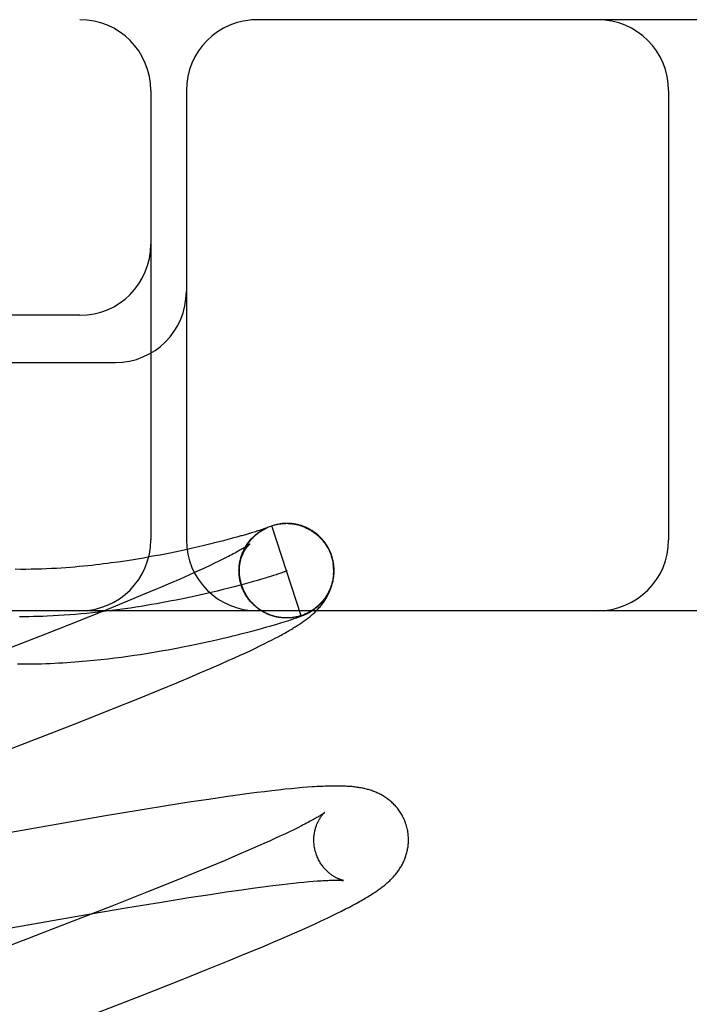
# Model space of a CAD drawing. Header units: inches. Extents: x 0 to 291, y 0 to 188.
# Tile 75 of 94: x 61.408 to 61.549, y 97.998 to 98.207. Entities that reach past the tile are written whole.
import ezdxf

# ---------------------------------------------------------------- set-up
doc = ezdxf.new("R2010")
doc.units = ezdxf.units.IN
doc.header["$LTSCALE"] = 16.01262
doc.header["$MEASUREMENT"] = 0
doc.linetypes.add('HIDDEN', pattern=[0.2, 0.1, -0.1])
doc.layers.add('DEFAULT_2', color=8, linetype='HIDDEN')

msp = doc.modelspace()

# ---------------------------------------------------------------- linework, layer by layer
at = {"layer": 'DEFAULT_2', "color": 8, "linetype": 'HIDDEN'}
for p, q in [((63.05787, 98.20661), (60.56289, 98.20661)), ((61.43537, 98.19161), (61.43537, 98.09661)), ((61.44287, 98.19161), (61.44287, 98.09661)), ((61.54475, 98.19161), (61.54475, 98.09661)), ((61.42037, 98.14411), (61.31037, 98.14411)), ((61.31037, 98.13411), (61.42787, 98.13411)), ((61.45746, 98.09834), (61.45692, 98.09818)), ((61.45793, 98.09849), (61.45746, 98.09834)), ((61.45834, 98.09862), (61.45793, 98.09849)), ((61.45869, 98.09873), (61.45834, 98.09862)), ((61.45898, 98.09883), (61.45869, 98.09873)), ((61.45879, 98.09863), (61.45902, 98.09876)), ((61.45897, 98.09874), (61.4592, 98.09886)), ((61.45923, 98.09891), (61.45898, 98.09883)), ((61.45915, 98.09884), (61.45938, 98.09896)), ((61.45944, 98.09898), (61.45923, 98.09891)), ((61.45934, 98.09894), (61.45957, 98.09905)), ((61.45961, 98.09904), (61.45944, 98.09898)), ((61.45953, 98.09904), (61.45975, 98.09914)), ((61.45972, 98.09908), (61.45961, 98.09904)), ((61.45968, 98.09905), (61.45974, 98.09907)), ((61.45981, 98.09912), (61.45972, 98.09908)), ((61.45988, 98.09914), (61.45981, 98.09912)), ((61.45985, 98.09912), (61.45987, 98.09913)), ((61.45993, 98.09916), (61.45988, 98.09914)), ((61.45989, 98.09914), (61.45991, 98.09915)), ((61.45996, 98.09917), (61.45997, 98.09918)), ((61.45997, 98.09918), (61.45996, 98.09917)), ((61.45998, 98.09918), (61.45999, 98.09918)), ((61.45999, 98.09918), (61.45998, 98.09918)), ((61.46, 98.09919), (61.45999, 98.09918)), ((61.46709, 98.08058), (61.4609, 98.0996)), ((61.46276, 98.10001), (61.46269, 98.10001)), ((61.46317, 98.10006), (61.4631, 98.10005)), ((61.46472, 98.10005), (61.46492, 98.10003)), ((61.46512, 98.10001), (61.46533, 98.09998)), ((61.46533, 98.1), (61.46553, 98.09997)), ((61.46662, 98.09976), (61.46633, 98.09981)), ((61.46653, 98.09976), (61.46679, 98.09972)), ((61.44982, 98.0962), (61.44882, 98.09595)), ((61.45075, 98.09644), (61.44982, 98.0962)), ((61.4516, 98.09667), (61.45075, 98.09644)), ((61.45263, 98.09694), (61.4516, 98.09667)), ((61.45356, 98.0972), (61.45263, 98.09694)), ((61.45439, 98.09743), (61.45356, 98.0972)), ((61.45602, 98.09791), (61.45533, 98.09771)), ((61.45664, 98.09809), (61.45602, 98.09791)), ((61.45692, 98.09818), (61.45664, 98.09809)), ((61.47077, 98.09742), (61.47092, 98.09728)), ((61.44143, 98.09424), (61.44045, 98.09403)), ((61.44238, 98.09444), (61.44143, 98.09424)), ((61.44329, 98.09464), (61.44238, 98.09444)), ((61.44417, 98.09484), (61.44329, 98.09464)), ((61.44543, 98.09513), (61.44417, 98.09484)), ((61.44662, 98.09541), (61.44543, 98.09513)), ((61.44775, 98.09568), (61.44662, 98.09541)), ((61.44882, 98.09595), (61.44775, 98.09568)), ((61.42989, 98.09214), (61.42846, 98.09193)), ((61.43126, 98.09235), (61.42989, 98.09214)), ((61.43257, 98.09256), (61.43126, 98.09235)), ((61.43382, 98.09277), (61.43257, 98.09256)), ((61.43502, 98.09299), (61.43382, 98.09277)), ((61.43618, 98.0932), (61.43502, 98.09299)), ((61.43731, 98.09341), (61.43618, 98.0932)), ((61.43839, 98.09362), (61.43731, 98.09341)), ((61.43944, 98.09383), (61.43839, 98.09362)), ((61.44045, 98.09403), (61.43944, 98.09383)), ((61.44975, 98.0921), (61.44884, 98.09166)), ((61.4506, 98.09252), (61.44975, 98.0921)), ((61.45139, 98.09292), (61.4506, 98.09252)), ((61.45419, 98.09203), (61.45426, 98.09229)), ((61.45423, 98.09224), (61.45431, 98.09249)), ((61.45428, 98.09245), (61.45436, 98.09269)), ((61.45433, 98.09265), (61.45442, 98.09289)), ((61.45439, 98.09286), (61.45448, 98.09309)), ((61.45445, 98.09306), (61.45454, 98.09329)), ((61.47349, 98.0932), (61.47363, 98.09275)), ((61.47382, 98.09238), (61.47359, 98.09319)), ((61.47363, 98.09275), (61.47388, 98.09162)), ((61.44575, 98.09022), (61.44461, 98.0897)), ((61.44684, 98.09072), (61.44575, 98.09022)), ((61.44787, 98.0912), (61.44684, 98.09072)), ((61.44884, 98.09166), (61.44787, 98.0912)), ((61.45401, 98.08991), (61.454, 98.09035)), ((61.45401, 98.09014), (61.45401, 98.09056)), ((61.45402, 98.08968), (61.45402, 98.09004)), ((61.44153, 98.08832), (61.43952, 98.08745)), ((61.44342, 98.08916), (61.44153, 98.08832)), ((61.44461, 98.0897), (61.44342, 98.08916)), ((61.45402, 98.08945), (61.45402, 98.08983)), ((61.45404, 98.08921), (61.45402, 98.08945)), ((61.45406, 98.08898), (61.45403, 98.08929)), ((61.45409, 98.08874), (61.45405, 98.08908)), ((61.45412, 98.08851), (61.4541, 98.0888)), ((61.45436, 98.08741), (61.4542, 98.08807)), ((61.45793, 98.08805), (61.45703, 98.08779)), ((61.45877, 98.08829), (61.45793, 98.08805)), ((61.45956, 98.08853), (61.45877, 98.08829)), ((61.46127, 98.08906), (61.46063, 98.08886)), ((61.46185, 98.08925), (61.46127, 98.08906)), ((61.46237, 98.08942), (61.46185, 98.08925)), ((61.43667, 98.08623), (61.43364, 98.08496)), ((61.4494, 98.08579), (61.44814, 98.08549)), ((61.45063, 98.08609), (61.4494, 98.08579)), ((61.45181, 98.08639), (61.45063, 98.08609)), ((61.45295, 98.08668), (61.45181, 98.08639)), ((61.45404, 98.08697), (61.45295, 98.08668)), ((61.45509, 98.08725), (61.45404, 98.08697)), ((61.45445, 98.08718), (61.45436, 98.08741)), ((61.45451, 98.08698), (61.45442, 98.08721)), ((61.45458, 98.08679), (61.45448, 98.08702)), ((61.45465, 98.08659), (61.45454, 98.08682)), ((61.45472, 98.0864), (61.45461, 98.08662)), ((61.4548, 98.08621), (61.45469, 98.08643)), ((61.45488, 98.08602), (61.45477, 98.08624)), ((61.45497, 98.08583), (61.45485, 98.08605)), ((61.45506, 98.08565), (61.45493, 98.08586)), ((61.45609, 98.08752), (61.45509, 98.08725)), ((61.45703, 98.08779), (61.45609, 98.08752)), ((61.43364, 98.08496), (61.43043, 98.08363)), ((61.45515, 98.08546), (61.45502, 98.08567)), ((61.45525, 98.08528), (61.45512, 98.08549)), ((61.45535, 98.0851), (61.45521, 98.08531)), ((61.45546, 98.08492), (61.45531, 98.08513)), ((61.45556, 98.08475), (61.45542, 98.08495)), ((61.45568, 98.08457), (61.45553, 98.08477)), ((61.45579, 98.0844), (61.45564, 98.0846)), ((61.45591, 98.08424), (61.45575, 98.08443)), ((61.45603, 98.08407), (61.45587, 98.08426)), ((61.45616, 98.08391), (61.456, 98.08409)), ((61.45629, 98.08374), (61.45612, 98.08393)), ((61.45642, 98.08359), (61.45625, 98.08376)), ((62.31037, 98.08161), (61.31037, 98.08161)), ((61.42619, 98.08189), (61.42078, 98.07971)), ((61.43043, 98.08363), (61.42619, 98.08189)), ((61.45656, 98.08343), (61.45638, 98.0836)), ((61.4567, 98.08328), (61.45652, 98.08345)), ((61.45684, 98.08313), (61.45666, 98.0833)), ((61.45698, 98.08298), (61.4568, 98.08315)), ((61.45713, 98.08284), (61.45695, 98.083)), ((61.45728, 98.0827), (61.45709, 98.08285)), ((61.45744, 98.08256), (61.45724, 98.08271)), ((61.45759, 98.08243), (61.4574, 98.08257)), ((61.45775, 98.0823), (61.45756, 98.08244)), ((61.45791, 98.08217), (61.45772, 98.08231)), ((61.45808, 98.08204), (61.45788, 98.08218)), ((61.45825, 98.08192), (61.45808, 98.08204)), ((61.45859, 98.08169), (61.45838, 98.08182)), ((61.45876, 98.08158), (61.45855, 98.0817)), ((61.45894, 98.08147), (61.45873, 98.08159)), ((61.42078, 98.07971), (61.4131, 98.07667)), ((61.45912, 98.08137), (61.4589, 98.08148)), ((61.4593, 98.08127), (61.45908, 98.08138)), ((61.45948, 98.08118), (61.45927, 98.08128)), ((61.45966, 98.08109), (61.45945, 98.08118)), ((61.45985, 98.081), (61.45963, 98.08109)), ((61.46004, 98.08091), (61.45982, 98.081)), ((61.46023, 98.08083), (61.46001, 98.08092)), ((61.46042, 98.08076), (61.4602, 98.08084)), ((61.46069, 98.08068), (61.46042, 98.08076)), ((61.46086, 98.08062), (61.46061, 98.08069)), ((61.46353, 98.08011), (61.46342, 98.08012)), ((61.46375, 98.0801), (61.46364, 98.0801)), ((61.46406, 98.0801), (61.46384, 98.08009)), ((61.46396, 98.0801), (61.46386, 98.0801)), ((61.46425, 98.0801), (61.46405, 98.08009)), ((61.46416, 98.0801), (61.46406, 98.0801)), ((61.46406, 98.07945), (61.46451, 98.07959)), ((61.46434, 98.0801), (61.46425, 98.0801)), ((61.46451, 98.07959), (61.4649, 98.07972)), ((61.46487, 98.08013), (61.46467, 98.08011)), ((61.46493, 98.08014), (61.46487, 98.08013)), ((61.4649, 98.07972), (61.46526, 98.07984)), ((61.46533, 98.08018), (61.46525, 98.08017)), ((61.46526, 98.07984), (61.46559, 98.07995)), ((61.46559, 98.07995), (61.46589, 98.08005)), ((61.46589, 98.08005), (61.46617, 98.08015)), ((61.46617, 98.08015), (61.46637, 98.08022)), ((61.46637, 98.08022), (61.46655, 98.08029)), ((61.46655, 98.08029), (61.46673, 98.08035)), ((61.46673, 98.08035), (61.4669, 98.08041)), ((61.4669, 98.08041), (61.46707, 98.08048)), ((61.46707, 98.08048), (61.46717, 98.08052)), ((61.46717, 98.08052), (61.46728, 98.08056)), ((61.46728, 98.08056), (61.46738, 98.0806)), ((61.46738, 98.0806), (61.46748, 98.08064)), ((61.46748, 98.08064), (61.46757, 98.08068)), ((61.46757, 98.08068), (61.46767, 98.08071)), ((61.46767, 98.08071), (61.46776, 98.08075)), ((61.46776, 98.08075), (61.46785, 98.08079)), ((61.46785, 98.08079), (61.46794, 98.08083)), ((61.46794, 98.08083), (61.46804, 98.08088)), ((61.46804, 98.08088), (61.46814, 98.08092)), ((61.45696, 98.0774), (61.45801, 98.07768)), ((61.45801, 98.07768), (61.45898, 98.07795)), ((61.45898, 98.07795), (61.45987, 98.0782)), ((61.45987, 98.0782), (61.4605, 98.07838)), ((61.4605, 98.07838), (61.46126, 98.0786)), ((61.46126, 98.0786), (61.46195, 98.07881)), ((61.46195, 98.07881), (61.46259, 98.079)), ((61.46259, 98.079), (61.46302, 98.07913)), ((61.46302, 98.07913), (61.46356, 98.0793)), ((61.46356, 98.0793), (61.46406, 98.07945)), ((61.4131, 98.07667), (61.40075, 98.07183)), ((61.44833, 98.07528), (61.4495, 98.07554)), ((61.4495, 98.07554), (61.45062, 98.0758)), ((61.45062, 98.0758), (61.45169, 98.07606)), ((61.45169, 98.07606), (61.45272, 98.07631)), ((61.45272, 98.07631), (61.4537, 98.07655)), ((61.4537, 98.07655), (61.45465, 98.07679)), ((61.45465, 98.07679), (61.45584, 98.0771)), ((61.45584, 98.0771), (61.45696, 98.0774)), ((61.4601, 98.07502), (61.46087, 98.07541)), ((61.46087, 98.07541), (61.4616, 98.07579)), ((61.4616, 98.07579), (61.46227, 98.07614)), ((61.46227, 98.07614), (61.46291, 98.07649)), ((61.43792, 98.07319), (61.43903, 98.07338)), ((61.43903, 98.07338), (61.4401, 98.07358)), ((61.4401, 98.07358), (61.44114, 98.07378)), ((61.44114, 98.07378), (61.44214, 98.07397)), ((61.44214, 98.07397), (61.44359, 98.07426)), ((61.44359, 98.07426), (61.44496, 98.07454)), ((61.44496, 98.07454), (61.44628, 98.07482)), ((61.44628, 98.07482), (61.44753, 98.0751)), ((61.44753, 98.0751), (61.44833, 98.07528)), ((61.45647, 98.07325), (61.45747, 98.07373)), ((61.45747, 98.07373), (61.45841, 98.07418)), ((61.45841, 98.07418), (61.45928, 98.07461)), ((61.45928, 98.07461), (61.4601, 98.07502)), ((61.42483, 98.07131), (61.42631, 98.07148)), ((61.42631, 98.07148), (61.42775, 98.07165)), ((61.42775, 98.07165), (61.42916, 98.07183)), ((61.42916, 98.07183), (61.43052, 98.07202)), ((61.43052, 98.07202), (61.43185, 98.07221)), ((61.43185, 98.07221), (61.43314, 98.0724)), ((61.43314, 98.0724), (61.43439, 98.07259)), ((61.43439, 98.07259), (61.4356, 98.07279)), ((61.4356, 98.07279), (61.43678, 98.07299)), ((61.43678, 98.07299), (61.43792, 98.07319)), ((61.45172, 98.07107), (61.45303, 98.07166)), ((61.45303, 98.07166), (61.45426, 98.07222)), ((61.45426, 98.07222), (61.4554, 98.07275)), ((61.4554, 98.07275), (61.45647, 98.07325)), ((61.44575, 98.06847), (61.44809, 98.06947)), ((61.44809, 98.06947), (61.45033, 98.07045)), ((61.45033, 98.07045), (61.45172, 98.07107)), ((61.44087, 98.06641), (61.44416, 98.06779)), ((61.44416, 98.06779), (61.44575, 98.06847)), ((61.43294, 98.06315), (61.43743, 98.06498)), ((61.43743, 98.06498), (61.44087, 98.06641)), ((61.42729, 98.06088), (61.43294, 98.06315)), ((61.41937, 98.05774), (61.42729, 98.06088)), ((61.40571, 98.05241), (61.41937, 98.05774)), ((61.4674, 98.04421), (61.46625, 98.04411)), ((61.46847, 98.04429), (61.4674, 98.04421)), ((61.45114, 98.04225), (61.4476, 98.04174)), ((61.45369, 98.04261), (61.45114, 98.04225)), ((61.45617, 98.04295), (61.45369, 98.04261)), ((61.45779, 98.04316), (61.45617, 98.04295)), ((61.45938, 98.04336), (61.45779, 98.04316)), ((61.46091, 98.04354), (61.45938, 98.04336)), ((61.46237, 98.04371), (61.46091, 98.04354)), ((61.46374, 98.04386), (61.46237, 98.04371)), ((61.46504, 98.04399), (61.46374, 98.04386)), ((61.46625, 98.04411), (61.46504, 98.04399)), ((61.43912, 98.04043), (61.43311, 98.03945)), ((61.44392, 98.04118), (61.43912, 98.04043)), ((61.4476, 98.04174), (61.44392, 98.04118)), ((61.42577, 98.03823), (61.37151, 98.02881)), ((61.43311, 98.03945), (61.42577, 98.03823)), ((61.46718, 98.03613), (61.46639, 98.03573)), ((61.46264, 98.03393), (61.46156, 98.03343)), ((61.46367, 98.03441), (61.46264, 98.03393)), ((61.46463, 98.03487), (61.46367, 98.03441)), ((61.46554, 98.03531), (61.46463, 98.03487)), ((61.46639, 98.03573), (61.46554, 98.03531)), ((61.45924, 98.03238), (61.45736, 98.03155)), ((61.46043, 98.03292), (61.45924, 98.03238)), ((61.46156, 98.03343), (61.46043, 98.03292)), ((61.45326, 98.02978), (61.45105, 98.02884)), ((61.45537, 98.03068), (61.45326, 98.02978)), ((61.45736, 98.03155), (61.45537, 98.03068)), ((61.44795, 98.02755), (61.44467, 98.0262)), ((61.45105, 98.02884), (61.44795, 98.02755)), ((61.44467, 98.0262), (61.44036, 98.02445)), ((61.44036, 98.02445), (61.43488, 98.02225)), ((61.45906, 98.02325), (61.46114, 98.02352)), ((61.4631, 98.02376), (61.46434, 98.0239)), ((61.46434, 98.0239), (61.46552, 98.02403)), ((61.46552, 98.02403), (61.46664, 98.02415)), ((61.46664, 98.02415), (61.4677, 98.02425)), ((61.4677, 98.02425), (61.46871, 98.02434)), ((61.46871, 98.02434), (61.46965, 98.02442)), ((61.43488, 98.02225), (61.42712, 98.01918)), ((61.44337, 98.02095), (61.44789, 98.02165)), ((61.44789, 98.02165), (61.45131, 98.02216)), ((61.45131, 98.02216), (61.45456, 98.02263)), ((61.45456, 98.02263), (61.45686, 98.02296)), ((61.45686, 98.02296), (61.45906, 98.02325)), ((61.42712, 98.01918), (61.41255, 98.01349)), ((61.43054, 98.01885), (61.43763, 98.02003)), ((61.43763, 98.02003), (61.44337, 98.02095)), ((61.41979, 98.01702), (61.43054, 98.01885)), ((61.47261, 98.01662), (61.47372, 98.01715)), ((61.47372, 98.01715), (61.47473, 98.01765)), ((61.47473, 98.01765), (61.47566, 98.01811)), ((61.47566, 98.01811), (61.47652, 98.01855)), ((61.47652, 98.01855), (61.47732, 98.01896)), ((61.36348, 98.00725), (61.41979, 98.01702)), ((61.46866, 98.01479), (61.47005, 98.01543)), ((61.47005, 98.01543), (61.47138, 98.01604)), ((61.47138, 98.01604), (61.47261, 98.01662)), ((61.41255, 98.01349), (61.40931, 98.01224)), ((61.46355, 98.01254), (61.4658, 98.01352)), ((61.4658, 98.01352), (61.46724, 98.01416)), ((61.46724, 98.01416), (61.46866, 98.01479)), ((61.40931, 98.01224), (61.40602, 98.01097)), ((61.45879, 98.01051), (61.46121, 98.01153)), ((61.46121, 98.01153), (61.46355, 98.01254)), ((61.45194, 98.00767), (61.45543, 98.00911)), ((61.45543, 98.00911), (61.45879, 98.01051)), ((61.44737, 98.00581), (61.45194, 98.00767)), ((61.44165, 98.00352), (61.44737, 98.00581)), ((61.43362, 98.00035), (61.44165, 98.00352)), ((61.41765, 97.99412), (61.43362, 98.00035))]:
    msp.add_line(p, q, dxfattribs=at)
for points in [[(61.45458, 98.08698), (61.45452, 98.08716), (61.45446, 98.08737), (61.4544, 98.08758), (61.45435, 98.0878), (61.4543, 98.08801), (61.45426, 98.08823), (61.45422, 98.08845), (61.45419, 98.08866), (61.45416, 98.08888), (61.45413, 98.0891), (61.45411, 98.08932), (61.4541, 98.08954), (61.45409, 98.08976), (61.45408, 98.08999), (61.45408, 98.09021), (61.45409, 98.09043), (61.4541, 98.09065), (61.45411, 98.09087), (61.45413, 98.09109), (61.45416, 98.09131), (61.45419, 98.09153), (61.45422, 98.09175), (61.45426, 98.09196), (61.45431, 98.09218), (61.45435, 98.09239), (61.45441, 98.09261), (61.45447, 98.09282), (61.45453, 98.09303), (61.4546, 98.09324), (61.45467, 98.09345), (61.45474, 98.09366), (61.45483, 98.09386), (61.45491, 98.09407), (61.455, 98.09427), (61.45509, 98.09446), (61.45519, 98.09466), (61.45529, 98.09484), (61.45539, 98.09503), (61.45549, 98.0952), (61.4556, 98.09538), (61.4557, 98.09554), (61.45581, 98.0957), (61.45592, 98.09585), (61.45602, 98.096), (61.45613, 98.09614), (61.45623, 98.09628), (61.45634, 98.09641), (61.45644, 98.09653), (61.45655, 98.09666), (61.45665, 98.09677), (61.45676, 98.09689), (61.45686, 98.097), (61.45697, 98.09711), (61.45707, 98.09721), (61.45717, 98.09731), (61.45727, 98.0974), (61.45737, 98.09749), (61.45747, 98.09758), (61.45757, 98.09766), (61.45766, 98.09774), (61.45775, 98.09782), (61.45785, 98.0979), (61.45794, 98.09797), (61.45803, 98.09804), (61.45811, 98.0981), (61.4582, 98.09816), (61.45828, 98.09822), (61.45836, 98.09828), (61.45843, 98.09833), (61.45851, 98.09838), (61.45858, 98.09843), (61.45865, 98.09847), (61.45871, 98.09851), (61.45878, 98.09855), (61.45884, 98.09859), (61.45889, 98.09862), (61.45895, 98.09866), (61.459, 98.09869), (61.45905, 98.09872), (61.4591, 98.09874), (61.45915, 98.09877), (61.4592, 98.0988), (61.45924, 98.09882), (61.45929, 98.09885), (61.45933, 98.09887), (61.45938, 98.09889), (61.45942, 98.09892), (61.45946, 98.09894), (61.4595, 98.09896), (61.45954, 98.09898), (61.45958, 98.099), (61.45961, 98.09901), (61.45965, 98.09903), (61.45968, 98.09905)], [(61.45468, 98.09368), (61.45475, 98.09387), (61.45483, 98.09406), (61.45492, 98.09425), (61.45501, 98.09444), (61.4551, 98.09462), (61.45519, 98.09481), (61.45529, 98.09499), (61.45539, 98.09517), (61.4555, 98.09534), (61.45561, 98.09552), (61.45572, 98.09569), (61.45584, 98.09586), (61.45596, 98.09603), (61.45609, 98.09619), (61.45621, 98.09636), (61.45635, 98.09652), (61.45648, 98.09667), (61.45662, 98.09683), (61.45676, 98.09698), (61.4569, 98.09713), (61.45705, 98.09727), (61.4572, 98.09742), (61.45735, 98.09755), (61.4575, 98.09769), (61.45766, 98.09782), (61.45782, 98.09795), (61.45799, 98.09808), (61.45815, 98.0982), (61.45832, 98.09832), (61.45849, 98.09844), (61.45867, 98.09855), (61.45884, 98.09866)], [(61.45539, 98.09519), (61.4555, 98.09537), (61.45562, 98.09555), (61.45573, 98.09573), (61.45586, 98.0959), (61.45598, 98.09607), (61.45611, 98.09624), (61.45624, 98.09641), (61.45638, 98.09657), (61.45652, 98.09673), (61.45666, 98.09689), (61.4568, 98.09704), (61.45695, 98.09719), (61.45711, 98.09734), (61.45726, 98.09748), (61.45742, 98.09762), (61.45758, 98.09776), (61.45774, 98.0979), (61.45791, 98.09803), (61.45808, 98.09816), (61.45825, 98.09828), (61.45843, 98.0984), (61.45861, 98.09851), (61.45879, 98.09863)], [(61.45972, 98.09913), (61.45991, 98.09922), (61.46011, 98.0993), (61.4603, 98.09938), (61.4605, 98.09946), (61.4607, 98.09953)], [(61.45974, 98.09907), (61.4598, 98.0991), (61.45982, 98.09911)], [(61.45992, 98.09916), (61.45994, 98.09916), (61.45995, 98.09917)], [(61.46051, 98.09946), (61.46071, 98.09953), (61.4609, 98.0996)], [(61.4609, 98.0996), (61.4611, 98.09966), (61.46129, 98.09972), (61.46149, 98.09977), (61.46169, 98.09982), (61.46188, 98.09986), (61.46208, 98.0999), (61.46228, 98.09994), (61.46248, 98.09997), (61.46269, 98.1), (61.46289, 98.10002), (61.46309, 98.10004)], [(61.4609, 98.0996), (61.4611, 98.09966), (61.46129, 98.09972), (61.46149, 98.09977), (61.46169, 98.09982), (61.46189, 98.09987), (61.46208, 98.09991), (61.46229, 98.09994), (61.46249, 98.09998), (61.46266, 98.1)], [(61.46269, 98.10001), (61.46289, 98.10003), (61.46309, 98.10005), (61.4633, 98.10007), (61.4635, 98.10008)], [(61.46296, 98.10004), (61.46289, 98.10003), (61.46282, 98.10002)], [(61.4634, 98.10008), (61.46332, 98.10007), (61.46324, 98.10006)], [(61.46365, 98.10009), (61.46356, 98.10008), (61.46348, 98.10008)], [(61.46384, 98.10009), (61.46374, 98.10009), (61.4635, 98.10008)], [(61.4635, 98.10006), (61.4637, 98.10007), (61.4639, 98.10007)], [(61.46404, 98.1001), (61.46394, 98.1001), (61.4637, 98.10009)], [(61.46426, 98.10009), (61.46415, 98.1001), (61.46391, 98.10009)], [(61.46461, 98.10008), (61.46449, 98.10009), (61.46437, 98.10009), (61.46411, 98.10009)], [(61.46431, 98.10009), (61.46452, 98.10008), (61.46472, 98.10006), (61.46492, 98.10005), (61.46513, 98.10003)], [(61.46526, 98.10002), (61.46512, 98.10004), (61.46499, 98.10005), (61.46486, 98.10006), (61.46473, 98.10007)], [(61.46569, 98.09996), (61.46554, 98.09999), (61.4654, 98.10001), (61.46513, 98.10003)], [(61.46646, 98.09981), (61.4663, 98.09984), (61.46614, 98.09988), (61.46599, 98.09991), (61.46584, 98.09994), (61.46553, 98.09997)], [(61.46573, 98.09994), (61.46593, 98.0999), (61.46613, 98.09986), (61.46633, 98.09981)], [(61.46673, 98.09971), (61.46692, 98.09965), (61.46712, 98.09959), (61.46731, 98.09952), (61.4675, 98.09945)], [(61.47359, 98.09319), (61.47353, 98.09337), (61.47346, 98.09357), (61.47338, 98.09378), (61.47329, 98.09398), (61.47321, 98.09418), (61.47312, 98.09438), (61.47302, 98.09458), (61.47292, 98.09477), (61.47281, 98.09497), (61.4727, 98.09516), (61.47259, 98.09534), (61.47247, 98.09553), (61.47235, 98.09571), (61.47223, 98.09589), (61.4721, 98.09607), (61.47197, 98.09624), (61.47183, 98.09641), (61.47169, 98.09658), (61.47154, 98.09675), (61.4714, 98.09691), (61.47125, 98.09707), (61.47109, 98.09722), (61.47093, 98.09738), (61.47077, 98.09752), (61.47061, 98.09767), (61.47044, 98.09781), (61.47027, 98.09795), (61.4701, 98.09808), (61.46992, 98.09821), (61.46974, 98.09834), (61.46956, 98.09846), (61.46938, 98.09858), (61.46919, 98.09869), (61.469, 98.0988), (61.46881, 98.0989), (61.46862, 98.099), (61.46843, 98.0991), (61.46823, 98.09919), (61.46804, 98.09927), (61.46785, 98.09935), (61.46767, 98.09943), (61.46748, 98.0995), (61.4673, 98.09956), (61.46713, 98.09962), (61.46696, 98.09967), (61.46679, 98.09972)], [(61.4675, 98.09943), (61.46769, 98.09935), (61.46787, 98.09928), (61.46806, 98.0992), (61.46825, 98.09911), (61.46843, 98.09902), (61.46861, 98.09893), (61.46879, 98.09883), (61.46897, 98.09873), (61.46914, 98.09863), (61.46932, 98.09852), (61.46949, 98.09841), (61.46966, 98.0983), (61.46982, 98.09818), (61.46999, 98.09806), (61.47015, 98.09794), (61.47031, 98.09781), (61.47047, 98.09768), (61.47062, 98.09754), (61.47077, 98.09741), (61.47092, 98.09727), (61.47107, 98.09713), (61.47121, 98.09698), (61.47135, 98.09683), (61.47148, 98.09668), (61.47162, 98.09653), (61.47175, 98.09637), (61.47187, 98.09621), (61.472, 98.09605), (61.47212, 98.09589), (61.47223, 98.09572), (61.47235, 98.09555)], [(61.45533, 98.09771), (61.45459, 98.09749), (61.45439, 98.09743)], [(61.47148, 98.09669), (61.47162, 98.09654), (61.47175, 98.09638), (61.47187, 98.09622), (61.472, 98.09606), (61.47212, 98.09589), (61.47223, 98.09572), (61.47235, 98.09555)], [(61.4563, 98.09576), (61.45629, 98.09576), (61.45628, 98.09574), (61.45625, 98.09573), (61.45622, 98.0957), (61.45618, 98.09567), (61.45614, 98.09564), (61.45608, 98.0956), (61.45601, 98.09555), (61.45593, 98.09549), (61.45584, 98.09543), (61.45574, 98.09536), (61.45562, 98.09528), (61.45549, 98.0952), (61.45535, 98.09511), (61.45519, 98.09501), (61.45502, 98.09491), (61.45484, 98.0948), (61.45463, 98.09468), (61.45442, 98.09455), (61.45418, 98.09442), (61.45394, 98.09427), (61.45367, 98.09413), (61.45339, 98.09397), (61.4531, 98.09381), (61.45279, 98.09365), (61.45246, 98.09347), (61.45212, 98.0933), (61.45176, 98.09311), (61.45139, 98.09292)], [(61.45402, 98.09036), (61.45404, 98.09059), (61.45406, 98.09081), (61.45408, 98.09102), (61.45411, 98.09123), (61.45414, 98.09144), (61.45418, 98.09164), (61.45422, 98.09184), (61.45426, 98.09203), (61.45431, 98.09222), (61.45436, 98.0924), (61.45441, 98.09258), (61.45447, 98.09275), (61.45453, 98.09292), (61.45459, 98.09308), (61.45465, 98.09324), (61.45471, 98.09339), (61.45477, 98.09353), (61.45484, 98.09368), (61.4549, 98.09381), (61.45497, 98.09394), (61.45504, 98.09407), (61.4551, 98.09419), (61.45517, 98.09431), (61.45524, 98.09442), (61.4553, 98.09453), (61.45537, 98.09463), (61.45543, 98.09473), (61.4555, 98.09483), (61.45556, 98.09492), (61.45562, 98.095), (61.45568, 98.09508), (61.45574, 98.09516), (61.4558, 98.09523), (61.45586, 98.0953), (61.45591, 98.09537), (61.45597, 98.09542), (61.45602, 98.09548), (61.45606, 98.09553), (61.4561, 98.09558), (61.45614, 98.09562), (61.45618, 98.09565), (61.45621, 98.09568), (61.45624, 98.09571), (61.45626, 98.09573), (61.45628, 98.09575), (61.45629, 98.09576), (61.4563, 98.09576)], [(61.47235, 98.09555), (61.47242, 98.09544), (61.4725, 98.09532), (61.47257, 98.0952), (61.47265, 98.09507), (61.47273, 98.09493), (61.47281, 98.09479), (61.47288, 98.09465), (61.47296, 98.0945), (61.47303, 98.09434), (61.47311, 98.09419), (61.47318, 98.09403), (61.47325, 98.09387), (61.47331, 98.0937), (61.47338, 98.09354), (61.47344, 98.09337), (61.47349, 98.0932)], [(61.45401, 98.09056), (61.45402, 98.09077), (61.45403, 98.09098), (61.45406, 98.0912), (61.45408, 98.09141), (61.45411, 98.09162), (61.45415, 98.09183), (61.45419, 98.09203)], [(61.45402, 98.09004), (61.45402, 98.09024), (61.45402, 98.09045), (61.45403, 98.09066), (61.45405, 98.09086), (61.45406, 98.09107), (61.45409, 98.09127), (61.45411, 98.09148), (61.45414, 98.09168), (61.45418, 98.09189), (61.45422, 98.09209)], [(61.45451, 98.09326), (61.45458, 98.09346), (61.45465, 98.09366)], [(61.46814, 98.08092), (61.46819, 98.08095), (61.46824, 98.08097), (61.46829, 98.08099), (61.46835, 98.08102), (61.4684, 98.08105), (61.46846, 98.08107), (61.46851, 98.0811), (61.46857, 98.08113), (61.46862, 98.08116), (61.46868, 98.08119), (61.46874, 98.08122), (61.4688, 98.08125), (61.46886, 98.08128), (61.46891, 98.08132), (61.46897, 98.08135), (61.46904, 98.08139), (61.4691, 98.08142), (61.46916, 98.08146), (61.46923, 98.0815), (61.46929, 98.08154), (61.46936, 98.08158), (61.46944, 98.08163), (61.46951, 98.08168), (61.46959, 98.08173), (61.46966, 98.08178), (61.46974, 98.08183), (61.46983, 98.08189), (61.46991, 98.08195), (61.47, 98.08201), (61.47008, 98.08208), (61.47017, 98.08215), (61.47027, 98.08222), (61.47036, 98.08229), (61.47045, 98.08237), (61.47055, 98.08245), (61.47065, 98.08254), (61.47075, 98.08262), (61.47085, 98.08272), (61.47095, 98.08281), (61.47105, 98.08291), (61.47116, 98.08301), (61.47126, 98.08312), (61.47137, 98.08323), (61.47148, 98.08335), (61.47158, 98.08347), (61.47169, 98.08359), (61.4718, 98.08372), (61.4719, 98.08385), (61.47201, 98.08399), (61.47212, 98.08413), (61.47223, 98.08428), (61.47233, 98.08443), (61.47244, 98.08459), (61.47255, 98.08476), (61.47266, 98.08493), (61.47276, 98.08511), (61.47286, 98.0853), (61.47296, 98.08549), (61.47306, 98.08568), (61.47316, 98.08588), (61.47325, 98.08608), (61.47333, 98.08629), (61.47342, 98.08649), (61.47349, 98.0867), (61.47357, 98.08691), (61.47363, 98.08712), (61.4737, 98.08733), (61.47376, 98.08755), (61.47381, 98.08776), (61.47386, 98.08798), (61.4739, 98.08819), (61.47394, 98.08841), (61.47398, 98.08863), (61.47401, 98.08885), (61.47403, 98.08907), (61.47405, 98.08929), (61.47407, 98.08951), (61.47408, 98.08973), (61.47408, 98.08996), (61.47408, 98.09018), (61.47408, 98.0904), (61.47407, 98.09062), (61.47406, 98.09084), (61.47404, 98.09106), (61.47401, 98.09129), (61.47398, 98.09151), (61.47395, 98.09172), (61.47391, 98.09194), (61.47387, 98.09216), (61.47382, 98.09238)], [(61.42846, 98.09193), (61.42696, 98.09172), (61.42619, 98.09162), (61.42539, 98.09151), (61.42458, 98.09141), (61.42376, 98.09132), (61.42291, 98.09122), (61.42205, 98.09113), (61.42116, 98.09104), (61.42026, 98.09095), (61.41934, 98.09087), (61.41839, 98.09079), (61.41743, 98.09072), (61.41644, 98.09065), (61.41543, 98.09058), (61.41439, 98.09053), (61.41334, 98.09048), (61.41227, 98.09044), (61.41118, 98.0904), (61.41008, 98.09038), (61.40897, 98.09037), (61.40786, 98.09037), (61.40674, 98.09038)], [(61.45403, 98.08929), (61.45401, 98.0895), (61.454, 98.08971), (61.454, 98.08992), (61.45399, 98.09014)], [(61.46399, 98.09009), (61.46404, 98.0901), (61.46407, 98.0901), (61.46408, 98.09009), (61.46408, 98.09008), (61.46407, 98.09007), (61.46405, 98.09005), (61.46401, 98.09003), (61.46395, 98.09), (61.46387, 98.08997), (61.46377, 98.08993), (61.46366, 98.08988), (61.46352, 98.08983), (61.46337, 98.08977), (61.4632, 98.08971), (61.46302, 98.08964), (61.46282, 98.08957), (61.4626, 98.0895), (61.46237, 98.08942)], [(61.47398, 98.0907), (61.47396, 98.09096), (61.47393, 98.09121), (61.4739, 98.09147), (61.47388, 98.09162)], [(61.47389, 98.09155), (61.47392, 98.09135), (61.47394, 98.09114), (61.47396, 98.09094), (61.47397, 98.09073), (61.47399, 98.09044)], [(61.47399, 98.09032), (61.474, 98.09012), (61.47399, 98.08991), (61.47399, 98.0897), (61.47398, 98.0895), (61.47396, 98.08929), (61.47395, 98.08891)], [(61.47397, 98.08916), (61.47399, 98.08942), (61.474, 98.08967), (61.474, 98.08993), (61.474, 98.09018), (61.47399, 98.09053)], [(61.45408, 98.089), (61.45406, 98.08921), (61.45404, 98.08942), (61.45403, 98.08962)], [(61.45417, 98.08824), (61.45413, 98.08845), (61.4541, 98.08866), (61.45407, 98.08887)], [(61.4542, 98.08807), (61.45416, 98.08827), (61.45412, 98.08851)], [(61.45439, 98.08738), (61.45434, 98.08758), (61.45429, 98.08778), (61.45424, 98.08798), (61.4542, 98.08819), (61.45416, 98.08839), (61.45413, 98.08859)], [(61.46063, 98.08886), (61.45993, 98.08864), (61.45956, 98.08853)], [(61.46291, 98.07649), (61.46321, 98.07665), (61.46351, 98.07682), (61.4638, 98.07698), (61.46407, 98.07714), (61.46435, 98.07729), (61.46461, 98.07745), (61.46487, 98.0776), (61.46512, 98.07775), (61.46537, 98.0779), (61.46561, 98.07805), (61.46585, 98.07819), (61.46608, 98.07834), (61.4663, 98.07848), (61.46653, 98.07863), (61.46675, 98.07877), (61.46696, 98.07891), (61.46717, 98.07906), (61.46738, 98.0792), (61.46758, 98.07934), (61.46778, 98.07948), (61.46798, 98.07963), (61.46817, 98.07977), (61.46836, 98.07992), (61.46855, 98.08006), (61.46874, 98.08021), (61.46892, 98.08036), (61.4691, 98.08051), (61.46928, 98.08066), (61.46946, 98.08081), (61.46963, 98.08096), (61.46981, 98.08112), (61.46998, 98.08128), (61.47015, 98.08144), (61.47031, 98.08161), (61.47048, 98.08177), (61.47064, 98.08194), (61.4708, 98.08211), (61.47095, 98.08229), (61.47111, 98.08246), (61.47126, 98.08264), (61.4714, 98.08282), (61.47155, 98.083), (61.47169, 98.08319), (61.47182, 98.08338), (61.47196, 98.08357), (61.47209, 98.08376), (61.47221, 98.08395), (61.47234, 98.08415), (61.47246, 98.08435), (61.47257, 98.08456), (61.47268, 98.08476), (61.47279, 98.08497), (61.4729, 98.08518), (61.473, 98.0854), (61.47309, 98.08561), (61.47319, 98.08583), (61.47327, 98.08606), (61.47336, 98.08628), (61.47344, 98.08651), (61.47351, 98.08674), (61.47358, 98.08697), (61.47364, 98.08721), (61.4737, 98.08744), (61.47376, 98.08768), (61.47381, 98.08792), (61.47385, 98.08817), (61.47389, 98.08841), (61.47392, 98.08866), (61.47395, 98.08891)], [(61.47395, 98.08909), (61.47392, 98.08888), (61.4739, 98.08868), (61.47387, 98.08848), (61.47383, 98.08827), (61.47379, 98.08807), (61.47375, 98.08787), (61.4737, 98.08767), (61.47365, 98.08747), (61.47359, 98.08727), (61.47353, 98.08707), (61.47347, 98.08688), (61.4734, 98.08668), (61.47333, 98.08649), (61.47325, 98.0863), (61.47317, 98.08611), (61.47309, 98.08592), (61.473, 98.08573), (61.47291, 98.08555), (61.47281, 98.08537), (61.47271, 98.08518), (61.47261, 98.08501), (61.4725, 98.08483), (61.47239, 98.08466), (61.47228, 98.08448), (61.47216, 98.08431), (61.47204, 98.08415), (61.47191, 98.08398), (61.47179, 98.08382), (61.47165, 98.08366), (61.47152, 98.0835), (61.47138, 98.08335), (61.47124, 98.0832), (61.4711, 98.08305), (61.47095, 98.08291), (61.4708, 98.08276), (61.47065, 98.08263), (61.47049, 98.08249), (61.47033, 98.08236), (61.47017, 98.08223), (61.47001, 98.0821), (61.46984, 98.08198), (61.46967, 98.08186), (61.4695, 98.08174), (61.46933, 98.08163), (61.46915, 98.08152), (61.46897, 98.08142), (61.46879, 98.08132), (61.46861, 98.08122), (61.46843, 98.08113), (61.46824, 98.08104), (61.46805, 98.08095), (61.46786, 98.08087), (61.46767, 98.08079), (61.46748, 98.08072), (61.46728, 98.08065), (61.46709, 98.08058)], [(61.43952, 98.08745), (61.4374, 98.08654), (61.43667, 98.08623)], [(61.46052, 98.08075), (61.46035, 98.08081), (61.46018, 98.08089), (61.46, 98.08096), (61.45982, 98.08105), (61.45963, 98.08114), (61.45944, 98.08123), (61.45925, 98.08133), (61.45906, 98.08144), (61.45887, 98.08156), (61.45868, 98.08167), (61.45849, 98.0818), (61.45831, 98.08192), (61.45813, 98.08205), (61.45796, 98.08219), (61.45778, 98.08232), (61.45761, 98.08246), (61.45745, 98.08261), (61.45728, 98.08276), (61.45712, 98.08291), (61.45696, 98.08307), (61.45681, 98.08323), (61.45666, 98.08339), (61.45651, 98.08356), (61.45637, 98.08373), (61.45623, 98.0839), (61.45609, 98.08407), (61.45596, 98.08425), (61.45584, 98.08444), (61.45571, 98.08462), (61.45559, 98.08481), (61.45548, 98.085), (61.45537, 98.08519), (61.45526, 98.08538), (61.45516, 98.08558), (61.45506, 98.08578), (61.45497, 98.08598), (61.45488, 98.08618), (61.45479, 98.08639), (61.45471, 98.0866), (61.45464, 98.08681), (61.45458, 98.08698)], [(61.44814, 98.08549), (61.44658, 98.08513), (61.44565, 98.08492), (61.4447, 98.08471), (61.44374, 98.08451), (61.44276, 98.0843), (61.44176, 98.08409), (61.44075, 98.08389), (61.43972, 98.08369), (61.43869, 98.08349), (61.43763, 98.0833), (61.43657, 98.0831), (61.43549, 98.08291), (61.43441, 98.08273), (61.43331, 98.08255), (61.4322, 98.08237), (61.43108, 98.0822), (61.42995, 98.08204), (61.42882, 98.08188), (61.42767, 98.08172), (61.42652, 98.08158), (61.42536, 98.08144), (61.42419, 98.0813), (61.42302, 98.08118), (61.42184, 98.08106), (61.42066, 98.08095), (61.41947, 98.08085), (61.41828, 98.08075), (61.41709, 98.08067), (61.41589, 98.08059), (61.4147, 98.08053), (61.4135, 98.08048)], [(61.45842, 98.08181), (61.45821, 98.08193), (61.45804, 98.08205)], [(61.4135, 98.08048), (61.41252, 98.08044), (61.41154, 98.08041), (61.41056, 98.08039), (61.40958, 98.08037), (61.4086, 98.08037), (61.40762, 98.08037)], [(61.46078, 98.08062), (61.46059, 98.08069), (61.46039, 98.08076)], [(61.46166, 98.08039), (61.4614, 98.08044), (61.4612, 98.08049), (61.461, 98.08055), (61.46081, 98.08062)], [(61.4615, 98.08043), (61.46135, 98.08047), (61.46119, 98.08052), (61.46103, 98.08057)], [(61.46225, 98.08026), (61.462, 98.08029), (61.4618, 98.08034), (61.4616, 98.08039)], [(61.4621, 98.08029), (61.46196, 98.08032), (61.46181, 98.08035)], [(61.46266, 98.08019), (61.46241, 98.08022), (61.4622, 98.08026)], [(61.46253, 98.08022), (61.46239, 98.08024), (61.46225, 98.08026)], [(61.46305, 98.08015), (61.46281, 98.08016), (61.46261, 98.08019)], [(61.46292, 98.08016), (61.4628, 98.08018), (61.46266, 98.08019)], [(61.46386, 98.0801), (61.46364, 98.0801), (61.46343, 98.08011), (61.46322, 98.08012), (61.46302, 98.08014)], [(61.4633, 98.08013), (61.46318, 98.08014), (61.46305, 98.08015)], [(61.46466, 98.08012), (61.46446, 98.0801), (61.46425, 98.08009)], [(61.46459, 98.08011), (61.46451, 98.08011), (61.46443, 98.0801)], [(61.4648, 98.08013), (61.46473, 98.08012), (61.46466, 98.08012)], [(61.46525, 98.08017), (61.46508, 98.08015), (61.46487, 98.08013)], [(61.46515, 98.08016), (61.4651, 98.08015), (61.46504, 98.08015)], [(61.46548, 98.0802), (61.46527, 98.08017), (61.46507, 98.08015)], [(61.46709, 98.08058), (61.46689, 98.08052), (61.46669, 98.08046), (61.46649, 98.08041), (61.46629, 98.08036), (61.46609, 98.08031), (61.46589, 98.08027), (61.46569, 98.08024), (61.46548, 98.0802)], [(61.40721, 98.07037), (61.40828, 98.07037), (61.4093, 98.07037), (61.4103, 98.07038), (61.41128, 98.0704), (61.41224, 98.07043), (61.41318, 98.07046), (61.4141, 98.07049), (61.415, 98.07053), (61.41589, 98.07058), (61.41677, 98.07063), (61.41763, 98.07068), (61.41847, 98.07074), (61.41931, 98.0708), (61.42013, 98.07087), (61.42094, 98.07093), (61.42174, 98.071), (61.42253, 98.07108), (61.42331, 98.07115), (61.42483, 98.07131)], [(61.48941, 98.03603), (61.48935, 98.03624), (61.48927, 98.03649), (61.48918, 98.03674), (61.48909, 98.03698), (61.489, 98.03722), (61.4889, 98.03746), (61.48879, 98.0377), (61.48868, 98.03793), (61.48856, 98.03816), (61.48844, 98.03839), (61.48831, 98.03861), (61.48817, 98.03883), (61.48804, 98.03904), (61.48789, 98.03925), (61.48775, 98.03946), (61.4876, 98.03966), (61.48744, 98.03986), (61.48728, 98.04005), (61.48712, 98.04024), (61.48695, 98.04043), (61.48678, 98.04061), (61.48661, 98.04078), (61.48644, 98.04095), (61.48626, 98.04111), (61.48608, 98.04127), (61.4859, 98.04143), (61.48571, 98.04158), (61.48552, 98.04173), (61.48533, 98.04187), (61.48514, 98.04201), (61.48495, 98.04214), (61.48475, 98.04227), (61.48455, 98.0424), (61.48434, 98.04252), (61.48414, 98.04263), (61.48393, 98.04275), (61.48373, 98.04286), (61.48352, 98.04296), (61.48331, 98.04306), (61.4831, 98.04315), (61.48288, 98.04325), (61.48267, 98.04333), (61.48245, 98.04342), (61.48224, 98.0435), (61.48202, 98.04358), (61.48179, 98.04365), (61.48157, 98.04372), (61.48135, 98.04379), (61.48112, 98.04385), (61.4809, 98.04391), (61.48067, 98.04396), (61.48044, 98.04402), (61.48021, 98.04407), (61.47999, 98.04411), (61.47976, 98.04416), (61.47953, 98.0442), (61.47929, 98.04424), (61.47906, 98.04427), (61.47882, 98.04431), (61.47859, 98.04434), (61.47834, 98.04436), (61.4781, 98.04439), (61.47785, 98.04442), (61.4776, 98.04444), (61.47735, 98.04446), (61.47709, 98.04448), (61.47682, 98.04449), (61.47655, 98.04451), (61.47627, 98.04452), (61.47598, 98.04453), (61.47568, 98.04454), (61.47538, 98.04455), (61.47506, 98.04455), (61.47474, 98.04456), (61.4744, 98.04456), (61.47406, 98.04456), (61.4737, 98.04455), (61.47333, 98.04455), (61.47296, 98.04454), (61.47257, 98.04453), (61.47216, 98.04451), (61.47175, 98.04449), (61.47132, 98.04447), (61.47088, 98.04445), (61.47043, 98.04443), (61.46996, 98.0444), (61.46948, 98.04437), (61.46847, 98.04429)], [(61.47209, 98.03897), (61.47208, 98.03896), (61.47206, 98.03895), (61.47204, 98.03893), (61.47201, 98.03891), (61.47197, 98.03888), (61.47192, 98.03884), (61.47186, 98.0388), (61.47179, 98.03875), (61.47171, 98.0387), (61.47162, 98.03863), (61.47152, 98.03856), (61.4714, 98.03849), (61.47127, 98.0384), (61.47113, 98.03831), (61.47097, 98.03821), (61.4708, 98.03811), (61.47061, 98.038), (61.47041, 98.03788), (61.47019, 98.03775), (61.46996, 98.03762), (61.46971, 98.03748), (61.46945, 98.03733), (61.46917, 98.03718), (61.46888, 98.03702), (61.46857, 98.03685), (61.46824, 98.03668), (61.4679, 98.0365), (61.46755, 98.03632), (61.46718, 98.03613)], [(61.47014, 98.03067), (61.47009, 98.03087), (61.47003, 98.03111), (61.46998, 98.03134), (61.46994, 98.03158), (61.4699, 98.03181), (61.46987, 98.03205), (61.46984, 98.03228), (61.46982, 98.03251), (61.46981, 98.03274), (61.4698, 98.03297), (61.4698, 98.0332), (61.46981, 98.03343), (61.46982, 98.03365), (61.46983, 98.03387), (61.46985, 98.03409), (61.46988, 98.0343), (61.46991, 98.03451), (61.46994, 98.03471), (61.46998, 98.03492), (61.47002, 98.03511), (61.47007, 98.0353), (61.47012, 98.03549), (61.47017, 98.03567), (61.47022, 98.03584), (61.47028, 98.03601), (61.47034, 98.03618), (61.47039, 98.03634), (61.47046, 98.03649), (61.47052, 98.03664), (61.47058, 98.03678), (61.47065, 98.03692), (61.47071, 98.03706), (61.47078, 98.03719), (61.47084, 98.03731), (61.47091, 98.03743), (61.47098, 98.03755), (61.47104, 98.03766), (61.47111, 98.03776), (61.47117, 98.03786), (61.47124, 98.03796), (61.4713, 98.03805), (61.47137, 98.03814), (61.47143, 98.03823), (61.47149, 98.03831), (61.47155, 98.03838), (61.47161, 98.03846), (61.47166, 98.03852), (61.47172, 98.03859), (61.47177, 98.03864), (61.47181, 98.0387), (61.47186, 98.03875), (61.4719, 98.03879), (61.47194, 98.03883), (61.47198, 98.03887), (61.47201, 98.0389), (61.47203, 98.03892), (61.47206, 98.03894), (61.47207, 98.03896), (61.47208, 98.03897), (61.47209, 98.03897)], [(61.47732, 98.01896), (61.4777, 98.01916), (61.47807, 98.01936), (61.47843, 98.01955), (61.47877, 98.01974), (61.47911, 98.01992), (61.47944, 98.02011), (61.47976, 98.02029), (61.48007, 98.02046), (61.48037, 98.02064), (61.48066, 98.02081), (61.48095, 98.02098), (61.48122, 98.02115), (61.48149, 98.02131), (61.48175, 98.02147), (61.48201, 98.02164), (61.48226, 98.0218), (61.4825, 98.02195), (61.48273, 98.02211), (61.48296, 98.02226), (61.48318, 98.02242), (61.48339, 98.02257), (61.4836, 98.02272), (61.48381, 98.02286), (61.48401, 98.02301), (61.4842, 98.02316), (61.48439, 98.02331), (61.48458, 98.02346), (61.48477, 98.02361), (61.48495, 98.02376), (61.48513, 98.02391), (61.48531, 98.02407), (61.48548, 98.02422), (61.48565, 98.02438), (61.48583, 98.02454), (61.48599, 98.02471), (61.48616, 98.02487), (61.48632, 98.02504), (61.48648, 98.02521), (61.48664, 98.02538), (61.4868, 98.02556), (61.48695, 98.02574), (61.4871, 98.02592), (61.48725, 98.0261), (61.48739, 98.02628), (61.48753, 98.02647), (61.48766, 98.02666), (61.4878, 98.02685), (61.48793, 98.02704), (61.48805, 98.02724), (61.48817, 98.02744), (61.48829, 98.02764), (61.48841, 98.02785), (61.48852, 98.02806), (61.48863, 98.02827), (61.48873, 98.02848), (61.48883, 98.0287), (61.48892, 98.02892), (61.48901, 98.02914), (61.4891, 98.02936), (61.48918, 98.02958), (61.48926, 98.02981), (61.48933, 98.03004), (61.4894, 98.03027), (61.48946, 98.03051), (61.48952, 98.03075), (61.48957, 98.03099), (61.48962, 98.03124), (61.48966, 98.03148), (61.4897, 98.03173), (61.48973, 98.03198), (61.48975, 98.03223), (61.48977, 98.03249), (61.48979, 98.03274), (61.48979, 98.033), (61.4898, 98.03325), (61.48979, 98.03351), (61.48978, 98.03377), (61.48976, 98.03403), (61.48974, 98.03429), (61.48971, 98.03454), (61.48967, 98.0348), (61.48963, 98.03506), (61.48958, 98.03531), (61.48952, 98.03557), (61.48946, 98.03582), (61.48941, 98.03603)], [(61.47608, 98.02458), (61.47609, 98.02458), (61.47609, 98.02458), (61.47609, 98.02458), (61.47607, 98.02458), (61.47605, 98.02458), (61.47603, 98.02459), (61.47599, 98.0246), (61.47595, 98.02461), (61.4759, 98.02462), (61.47585, 98.02463), (61.47579, 98.02465), (61.47573, 98.02466), (61.47566, 98.02468), (61.47559, 98.02471), (61.47551, 98.02473), (61.47543, 98.02476), (61.47534, 98.02479), (61.47525, 98.02483), (61.47516, 98.02486), (61.47506, 98.0249), (61.47496, 98.02495), (61.47486, 98.02499), (61.47475, 98.02504), (61.47465, 98.0251), (61.47453, 98.02515), (61.47442, 98.02521), (61.4743, 98.02528), (61.47419, 98.02534), (61.47406, 98.02542), (61.47394, 98.02549), (61.47382, 98.02557), (61.47369, 98.02566), (61.47356, 98.02575), (61.47343, 98.02584), (61.4733, 98.02594), (61.47316, 98.02605), (61.47303, 98.02616), (61.47289, 98.02628), (61.47276, 98.0264), (61.47262, 98.02653), (61.47248, 98.02666), (61.47234, 98.0268), (61.4722, 98.02695), (61.47207, 98.0271), (61.47193, 98.02726), (61.4718, 98.02742), (61.47167, 98.02759), (61.47154, 98.02777), (61.47141, 98.02795), (61.47128, 98.02813), (61.47116, 98.02833), (61.47105, 98.02852), (61.47093, 98.02872), (61.47082, 98.02893), (61.47072, 98.02914), (61.47062, 98.02935), (61.47052, 98.02957), (61.47043, 98.02979), (61.47035, 98.03002), (61.47027, 98.03024), (61.4702, 98.03047), (61.47014, 98.03067)], [(61.46114, 98.02352), (61.46246, 98.02368), (61.4631, 98.02376)], [(61.46965, 98.02442), (61.47052, 98.02448), (61.47094, 98.02451), (61.47133, 98.02454), (61.47172, 98.02456), (61.47208, 98.02458), (61.47243, 98.0246), (61.47276, 98.02461), (61.47307, 98.02462), (61.47337, 98.02463), (61.47364, 98.02464), (61.4739, 98.02464), (61.47415, 98.02465), (61.47437, 98.02465), (61.47458, 98.02465), (61.47477, 98.02465), (61.47495, 98.02464), (61.47511, 98.02464), (61.47526, 98.02464), (61.4754, 98.02463), (61.47552, 98.02462), (61.47562, 98.02462), (61.47572, 98.02461), (61.4758, 98.02461), (61.47588, 98.0246), (61.47594, 98.02459), (61.47599, 98.02459), (61.47603, 98.02458), (61.47606, 98.02458), (61.47608, 98.02458), (61.47608, 98.02458)]]:
    msp.add_lwpolyline(points, dxfattribs=at)
for centre, start, end in [((61.42037, 98.19161), 0, 90), ((61.45787, 98.19161), 90, 180), ((61.52975, 98.19161), 0, 90), ((61.42037, 98.15911), 270, 360), ((61.42787, 98.14911), 270, 360), ((61.42037, 98.09661), 270, 360), ((61.45787, 98.09661), 180, 270), ((61.52975, 98.09661), 270, 360)]:
    msp.add_arc(centre, 0.015, start, end, dxfattribs=at)

doc.saveas('drawing.dxf')
